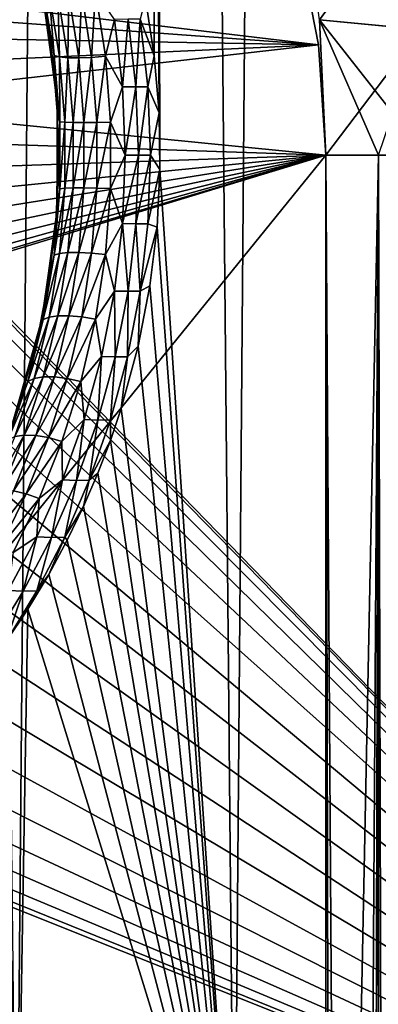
# Model space of a CAD drawing. Header units: millimetres. Extents: x -24 to 50, y -66 to 68.
# Tile 50 of 99: x 19.04 to 20.96, y 6.47 to 11.72. Entities that reach past the tile are written whole.
import ezdxf

# ---------------------------------------------------------------- set-up
doc = ezdxf.new("R2010")
doc.units = ezdxf.units.MM
doc.header["$LTSCALE"] = 65.185185
for name, color, linetype in [('1', 7, 'CONTINUOUS'), ('11', 7, 'CONTINUOUS'), ('2', 7, 'CONTINUOUS'), ('4', 7, 'CONTINUOUS'), ('5', 7, 'CONTINUOUS'), ('50', 7, 'CONTINUOUS'), ('62', 7, 'CONTINUOUS'), ('63', 7, 'CONTINUOUS'), ('64', 7, 'CONTINUOUS'), ('7', 7, 'CONTINUOUS')]:
    doc.layers.add(name, color=color, linetype=linetype)

msp = doc.modelspace()

# ---------------------------------------------------------------- linework, layer by layer
at = {"layer": '1', "color": 253, "linetype": 'Continuous', "true_color": 0xaab4c3}
for points in [[(18.3385, 68.2, -16.2465), (19.5864, 68.2, -14.7182), (19.0252, 5, -15.4367), (18.3385, 68.2, -16.2465)], [(19.0252, 5, -15.4367), (19.5864, 68.2, -14.7182), (20.189, 5, -13.88), (19.0252, 5, -15.4367)], [(19.5864, 68.2, -14.7182), (20.7071, 68.2, -13.0944), (20.189, 5, -13.88), (19.5864, 68.2, -14.7182)], [(20.189, 5, -13.88), (20.7071, 68.2, -13.0944), (21.2257, 5, -12.236), (20.189, 5, -13.88)], [(20.7071, 68.2, -13.0944), (21.6937, 68.2, -11.3857), (21.2257, 5, -12.236), (20.7071, 68.2, -13.0944)]]:
    msp.add_3dface(points, dxfattribs=at)
at = {"layer": '11', "color": 253, "linetype": 'Continuous', "true_color": 0xaab4c3}
for points in [[(19.1776, 11.7811, 14.3688), (19.2258, 11.533, 14.3873), (19.168, 11.8773, 14.4731), (19.1776, 11.7811, 14.3688)], [(19.2258, 11.533, 14.3873), (19.1989, 11.8644, 14.5405), (19.168, 11.8773, 14.4731), (19.2258, 11.533, 14.3873)], [(19.4263, 11.5223, 14.5953), (19.4462, 11.8742, 14.69), (19.3732, 11.8624, 14.6763), (19.4263, 11.5223, 14.5953)], [(19.4999, 11.5293, 14.6093), (19.4462, 11.8742, 14.69), (19.4263, 11.5223, 14.5953), (19.4999, 11.5293, 14.6093)], [(19.4999, 11.5293, 14.6093), (19.5488, 11.7248, 14.6424), (19.4462, 11.8742, 14.69), (19.4999, 11.5293, 14.6093)], [(19.2546, 11.5246, 14.4562), (19.2455, 11.8574, 14.5991), (19.1989, 11.8644, 14.5405), (19.2546, 11.5246, 14.4562)], [(19.2546, 11.5246, 14.4562), (19.1989, 11.8644, 14.5405), (19.2258, 11.533, 14.3873), (19.2546, 11.5246, 14.4562)], [(19.2997, 11.5199, 14.5162), (19.3049, 11.8567, 14.6453), (19.2455, 11.8574, 14.5991), (19.2997, 11.5199, 14.5162)], [(19.2997, 11.5199, 14.5162), (19.2455, 11.8574, 14.5991), (19.2546, 11.5246, 14.4562), (19.2997, 11.5199, 14.5162)], [(19.3581, 11.5191, 14.5636), (19.3049, 11.8567, 14.6453), (19.2997, 11.5199, 14.5162), (19.3581, 11.5191, 14.5636)], [(19.3581, 11.5191, 14.5636), (19.3732, 11.8624, 14.6763), (19.3049, 11.8567, 14.6453), (19.3581, 11.5191, 14.5636)], [(19.4263, 11.5223, 14.5953), (19.3732, 11.8624, 14.6763), (19.3581, 11.5191, 14.5636), (19.4263, 11.5223, 14.5953)], [(19.761, 11.53, 14.4828), (19.7139, 11.8362, 14.5469), (19.6853, 11.7255, 14.5727), (19.761, 11.53, 14.4828)], [(19.1776, 11.7811, 14.3688), (19.2211, 11.495, 14.3055), (19.2258, 11.533, 14.3873), (19.1776, 11.7811, 14.3688)], [(19.5913, 11.3651, 14.5794), (19.5488, 11.7248, 14.6424), (19.4999, 11.5293, 14.6093), (19.5913, 11.3651, 14.5794)], [(19.5488, 11.7248, 14.6424), (19.5913, 11.3651, 14.5794), (19.6209, 11.7261, 14.6162), (19.5488, 11.7248, 14.6424)], [(19.6209, 11.7261, 14.6162), (19.5913, 11.3651, 14.5794), (19.663, 11.3657, 14.5555), (19.6209, 11.7261, 14.6162)], [(19.6209, 11.7261, 14.6162), (19.663, 11.3657, 14.5555), (19.6853, 11.7255, 14.5727), (19.6209, 11.7261, 14.6162)], [(19.6853, 11.7255, 14.5727), (19.663, 11.3657, 14.5555), (19.7268, 11.3654, 14.5144), (19.6853, 11.7255, 14.5727)], [(19.761, 11.53, 14.4828), (19.6853, 11.7255, 14.5727), (19.7268, 11.3654, 14.5144), (19.761, 11.53, 14.4828)], [(19.2211, 11.495, 14.3055), (19.2447, 11.212, 14.2709), (19.2258, 11.533, 14.3873), (19.2211, 11.495, 14.3055)], [(19.2447, 11.212, 14.2709), (19.2555, 11.1789, 14.3428), (19.2258, 11.533, 14.3873), (19.2447, 11.212, 14.2709)], [(19.2555, 11.1789, 14.3428), (19.2546, 11.5246, 14.4562), (19.2258, 11.533, 14.3873), (19.2555, 11.1789, 14.3428)], [(19.2832, 11.176, 14.4126), (19.2997, 11.5199, 14.5162), (19.2546, 11.5246, 14.4562), (19.2832, 11.176, 14.4126)], [(19.2832, 11.176, 14.4126), (19.2546, 11.5246, 14.4562), (19.2555, 11.1789, 14.3428), (19.2832, 11.176, 14.4126)], [(19.3274, 11.1743, 14.4735), (19.2997, 11.5199, 14.5162), (19.2832, 11.176, 14.4126), (19.3274, 11.1743, 14.4735)], [(19.3274, 11.1743, 14.4735), (19.3581, 11.5191, 14.5636), (19.2997, 11.5199, 14.5162), (19.3274, 11.1743, 14.4735)], [(19.3853, 11.1739, 14.5215), (19.3581, 11.5191, 14.5636), (19.3274, 11.1743, 14.4735), (19.3853, 11.1739, 14.5215)], [(19.3853, 11.1739, 14.5215), (19.4263, 11.5223, 14.5953), (19.3581, 11.5191, 14.5636), (19.3853, 11.1739, 14.5215)], [(19.4533, 11.175, 14.5536), (19.4263, 11.5223, 14.5953), (19.3853, 11.1739, 14.5215), (19.4533, 11.175, 14.5536)], [(19.4533, 11.175, 14.5536), (19.4999, 11.5293, 14.6093), (19.4263, 11.5223, 14.5953), (19.4533, 11.175, 14.5536)], [(19.5271, 11.1773, 14.5678), (19.4999, 11.5293, 14.6093), (19.4533, 11.175, 14.5536), (19.5271, 11.1773, 14.5678)], [(19.5271, 11.1773, 14.5678), (19.5913, 11.3651, 14.5794), (19.4999, 11.5293, 14.6093), (19.5271, 11.1773, 14.5678)], [(19.7866, 11.2269, 14.4478), (19.761, 11.53, 14.4828), (19.7268, 11.3654, 14.5144), (19.7866, 11.2269, 14.4478)], [(19.6057, 11.0001, 14.5579), (19.5913, 11.3651, 14.5794), (19.5271, 11.1773, 14.5678), (19.6057, 11.0001, 14.5579)], [(19.5913, 11.3651, 14.5794), (19.6057, 11.0001, 14.5579), (19.663, 11.3657, 14.5555), (19.5913, 11.3651, 14.5794)], [(19.663, 11.3657, 14.5555), (19.6057, 11.0001, 14.5579), (19.6772, 11, 14.5348), (19.663, 11.3657, 14.5555)], [(19.663, 11.3657, 14.5555), (19.6772, 11, 14.5348), (19.7268, 11.3654, 14.5144), (19.663, 11.3657, 14.5555)], [(19.7268, 11.3654, 14.5144), (19.6772, 11, 14.5348), (19.7408, 10.9999, 14.4946), (19.7268, 11.3654, 14.5144)], [(19.7866, 11.2269, 14.4478), (19.7268, 11.3654, 14.5144), (19.7408, 10.9999, 14.4946), (19.7866, 11.2269, 14.4478)], [(19.2447, 11.212, 14.2709), (19.2494, 10.9288, 14.264), (19.2555, 11.1789, 14.3428), (19.2447, 11.212, 14.2709)], [(19.7917, 10.9238, 14.4409), (19.7866, 11.2269, 14.4478), (19.7408, 10.9999, 14.4946), (19.7917, 10.9238, 14.4409)], [(19.2494, 10.9288, 14.264), (19.2555, 10.8212, 14.3428), (19.2555, 11.1789, 14.3428), (19.2494, 10.9288, 14.264)], [(19.2555, 10.8212, 14.3428), (19.2832, 11.176, 14.4126), (19.2555, 11.1789, 14.3428), (19.2555, 10.8212, 14.3428)], [(19.2832, 10.8241, 14.4126), (19.2832, 11.176, 14.4126), (19.2555, 10.8212, 14.3428), (19.2832, 10.8241, 14.4126)], [(19.2832, 10.8241, 14.4126), (19.3274, 11.1743, 14.4735), (19.2832, 11.176, 14.4126), (19.2832, 10.8241, 14.4126)], [(19.3274, 10.8258, 14.4735), (19.3274, 11.1743, 14.4735), (19.2832, 10.8241, 14.4126), (19.3274, 10.8258, 14.4735)], [(19.3274, 10.8258, 14.4735), (19.3853, 11.1739, 14.5215), (19.3274, 11.1743, 14.4735), (19.3274, 10.8258, 14.4735)], [(19.3853, 10.8262, 14.5215), (19.3853, 11.1739, 14.5215), (19.3274, 10.8258, 14.4735), (19.3853, 10.8262, 14.5215)], [(19.4533, 10.8251, 14.5536), (19.4533, 11.175, 14.5536), (19.3853, 10.8262, 14.5215), (19.4533, 10.8251, 14.5536)], [(19.3853, 10.8262, 14.5215), (19.4533, 11.175, 14.5536), (19.3853, 11.1739, 14.5215), (19.3853, 10.8262, 14.5215)], [(19.5272, 10.8228, 14.5678), (19.5271, 11.1773, 14.5678), (19.4533, 10.8251, 14.5536), (19.5272, 10.8228, 14.5678)], [(19.4533, 10.8251, 14.5536), (19.5271, 11.1773, 14.5678), (19.4533, 11.175, 14.5536), (19.4533, 10.8251, 14.5536)], [(19.5272, 10.8228, 14.5678), (19.6057, 11.0001, 14.5579), (19.5271, 11.1773, 14.5678), (19.5272, 10.8228, 14.5678)], [(19.5913, 10.635, 14.5794), (19.6057, 11.0001, 14.5579), (19.5272, 10.8228, 14.5678), (19.5913, 10.635, 14.5794)], [(19.6057, 11.0001, 14.5579), (19.5913, 10.635, 14.5794), (19.6772, 11, 14.5348), (19.6057, 11.0001, 14.5579)], [(19.6772, 11, 14.5348), (19.5913, 10.635, 14.5794), (19.663, 10.6343, 14.5555), (19.6772, 11, 14.5348)], [(19.6772, 11, 14.5348), (19.663, 10.6343, 14.5555), (19.7408, 10.9999, 14.4946), (19.6772, 11, 14.5348)], [(19.7408, 10.9999, 14.4946), (19.663, 10.6343, 14.5555), (19.7268, 10.6344, 14.5145), (19.7408, 10.9999, 14.4946)], [(19.7917, 10.9238, 14.4409), (19.7408, 10.9999, 14.4946), (19.7268, 10.6344, 14.5145), (19.7917, 10.9238, 14.4409)], [(19.2494, 10.9288, 14.264), (19.2349, 10.6423, 14.2852), (19.2555, 10.8212, 14.3428), (19.2494, 10.9288, 14.264)], [(19.776, 10.617, 14.4623), (19.7917, 10.9238, 14.4409), (19.7268, 10.6344, 14.5145), (19.776, 10.617, 14.4623)], [(19.2547, 10.4755, 14.4562), (19.2832, 10.8241, 14.4126), (19.2258, 10.4671, 14.3872), (19.2547, 10.4755, 14.4562)], [(19.2258, 10.4671, 14.3872), (19.2832, 10.8241, 14.4126), (19.2555, 10.8212, 14.3428), (19.2258, 10.4671, 14.3872)], [(19.2997, 10.4802, 14.5162), (19.3274, 10.8258, 14.4735), (19.2547, 10.4755, 14.4562), (19.2997, 10.4802, 14.5162)], [(19.2547, 10.4755, 14.4562), (19.3274, 10.8258, 14.4735), (19.2832, 10.8241, 14.4126), (19.2547, 10.4755, 14.4562)], [(19.3582, 10.481, 14.5636), (19.3853, 10.8262, 14.5215), (19.2997, 10.4802, 14.5162), (19.3582, 10.481, 14.5636)], [(19.2997, 10.4802, 14.5162), (19.3853, 10.8262, 14.5215), (19.3274, 10.8258, 14.4735), (19.2997, 10.4802, 14.5162)], [(19.3582, 10.481, 14.5636), (19.4533, 10.8251, 14.5536), (19.3853, 10.8262, 14.5215), (19.3582, 10.481, 14.5636)], [(19.4263, 10.4778, 14.5953), (19.4533, 10.8251, 14.5536), (19.3582, 10.481, 14.5636), (19.4263, 10.4778, 14.5953)], [(19.4263, 10.4778, 14.5953), (19.5272, 10.8228, 14.5678), (19.4533, 10.8251, 14.5536), (19.4263, 10.4778, 14.5953)], [(19.2349, 10.6423, 14.2852), (19.2258, 10.4671, 14.3872), (19.2555, 10.8212, 14.3428), (19.2349, 10.6423, 14.2852)], [(19.4999, 10.4707, 14.6093), (19.5272, 10.8228, 14.5678), (19.4263, 10.4778, 14.5953), (19.4999, 10.4707, 14.6093)], [(19.4999, 10.4707, 14.6093), (19.5913, 10.635, 14.5794), (19.5272, 10.8228, 14.5678), (19.4999, 10.4707, 14.6093)], [(19.2349, 10.6423, 14.2852), (19.1999, 10.3495, 14.3364), (19.2258, 10.4671, 14.3872), (19.2349, 10.6423, 14.2852)], [(19.5488, 10.2753, 14.6424), (19.5913, 10.635, 14.5794), (19.4999, 10.4707, 14.6093), (19.5488, 10.2753, 14.6424)], [(19.5913, 10.635, 14.5794), (19.5488, 10.2753, 14.6424), (19.6209, 10.2739, 14.6162), (19.5913, 10.635, 14.5794)], [(19.663, 10.6343, 14.5555), (19.5913, 10.635, 14.5794), (19.6209, 10.2739, 14.6162), (19.663, 10.6343, 14.5555)], [(19.663, 10.6343, 14.5555), (19.6209, 10.2739, 14.6162), (19.6852, 10.2744, 14.5727), (19.663, 10.6343, 14.5555)], [(19.7268, 10.6344, 14.5145), (19.663, 10.6343, 14.5555), (19.6852, 10.2744, 14.5727), (19.7268, 10.6344, 14.5145)], [(19.776, 10.617, 14.4623), (19.7268, 10.6344, 14.5145), (19.6852, 10.2744, 14.5727), (19.776, 10.617, 14.4623)], [(19.7381, 10.3036, 14.5141), (19.776, 10.617, 14.4623), (19.6852, 10.2744, 14.5727), (19.7381, 10.3036, 14.5141)], [(19.1989, 10.1357, 14.5405), (19.2547, 10.4755, 14.4562), (19.168, 10.1228, 14.4731), (19.1989, 10.1357, 14.5405)], [(19.168, 10.1228, 14.4731), (19.2547, 10.4755, 14.4562), (19.2258, 10.4671, 14.3872), (19.168, 10.1228, 14.4731)], [(19.1999, 10.3495, 14.3364), (19.168, 10.1228, 14.4731), (19.2258, 10.4671, 14.3872), (19.1999, 10.3495, 14.3364)], [(19.2456, 10.1427, 14.5991), (19.2997, 10.4802, 14.5162), (19.1989, 10.1357, 14.5405), (19.2456, 10.1427, 14.5991)], [(19.1989, 10.1357, 14.5405), (19.2997, 10.4802, 14.5162), (19.2547, 10.4755, 14.4562), (19.1989, 10.1357, 14.5405)], [(19.3049, 10.1434, 14.6453), (19.3582, 10.481, 14.5636), (19.2456, 10.1427, 14.5991), (19.3049, 10.1434, 14.6453)], [(19.2456, 10.1427, 14.5991), (19.3582, 10.481, 14.5636), (19.2997, 10.4802, 14.5162), (19.2456, 10.1427, 14.5991)], [(19.3049, 10.1434, 14.6453), (19.4263, 10.4778, 14.5953), (19.3582, 10.481, 14.5636), (19.3049, 10.1434, 14.6453)], [(19.3732, 10.1377, 14.6762), (19.4263, 10.4778, 14.5953), (19.3049, 10.1434, 14.6453), (19.3732, 10.1377, 14.6762)], [(19.3732, 10.1377, 14.6762), (19.4999, 10.4707, 14.6093), (19.4263, 10.4778, 14.5953), (19.3732, 10.1377, 14.6762)], [(19.4462, 10.1259, 14.6899), (19.4999, 10.4707, 14.6093), (19.3732, 10.1377, 14.6762), (19.4462, 10.1259, 14.6899)], [(19.4462, 10.1259, 14.6899), (19.5488, 10.2753, 14.6424), (19.4999, 10.4707, 14.6093), (19.4462, 10.1259, 14.6899)], [(19.1999, 10.3495, 14.3364), (19.1422, 10.0487, 14.42), (19.168, 10.1228, 14.4731), (19.1999, 10.3495, 14.3364)], [(19.6755, 9.9816, 14.5988), (19.7381, 10.3036, 14.5141), (19.6852, 10.2744, 14.5727), (19.6755, 9.9816, 14.5988)], [(19.4796, 9.9255, 14.7433), (19.5488, 10.2753, 14.6424), (19.4462, 10.1259, 14.6899), (19.4796, 9.9255, 14.7433)], [(19.5488, 10.2753, 14.6424), (19.4796, 9.9255, 14.7433), (19.5525, 9.9235, 14.7136), (19.5488, 10.2753, 14.6424)], [(19.6209, 10.2739, 14.6162), (19.5488, 10.2753, 14.6424), (19.5525, 9.9235, 14.7136), (19.6209, 10.2739, 14.6162)], [(19.6209, 10.2739, 14.6162), (19.5525, 9.9235, 14.7136), (19.6177, 9.9243, 14.6662), (19.6209, 10.2739, 14.6162)], [(19.6755, 9.9816, 14.5988), (19.6852, 10.2744, 14.5727), (19.6177, 9.9243, 14.6662), (19.6755, 9.9816, 14.5988)], [(19.6852, 10.2744, 14.5727), (19.6209, 10.2739, 14.6162), (19.6177, 9.9243, 14.6662), (19.6852, 10.2744, 14.5727)], [(19.167, 9.8174, 14.7174), (19.2456, 10.1427, 14.5991), (19.1184, 9.8092, 14.6605), (19.167, 9.8174, 14.7174)], [(19.1184, 9.8092, 14.6605), (19.2456, 10.1427, 14.5991), (19.1989, 10.1357, 14.5405), (19.1184, 9.8092, 14.6605)], [(19.2273, 9.8172, 14.7622), (19.3049, 10.1434, 14.6453), (19.167, 9.8174, 14.7174), (19.2273, 9.8172, 14.7622)], [(19.167, 9.8174, 14.7174), (19.3049, 10.1434, 14.6453), (19.2456, 10.1427, 14.5991), (19.167, 9.8174, 14.7174)], [(19.2273, 9.8172, 14.7622), (19.3732, 10.1377, 14.6762), (19.3049, 10.1434, 14.6453), (19.2273, 9.8172, 14.7622)], [(19.1184, 9.8092, 14.6605), (19.1989, 10.1357, 14.5405), (19.0848, 9.7931, 14.5952), (19.1184, 9.8092, 14.6605)], [(19.0848, 9.7931, 14.5952), (19.1989, 10.1357, 14.5405), (19.168, 10.1228, 14.4731), (19.0848, 9.7931, 14.5952)], [(19.1422, 10.0487, 14.42), (19.0848, 9.7931, 14.5952), (19.168, 10.1228, 14.4731), (19.1422, 10.0487, 14.42)], [(19.2958, 9.8086, 14.7922), (19.3732, 10.1377, 14.6762), (19.2273, 9.8172, 14.7622), (19.2958, 9.8086, 14.7922)], [(19.2958, 9.8086, 14.7922), (19.4462, 10.1259, 14.6899), (19.3732, 10.1377, 14.6762), (19.2958, 9.8086, 14.7922)], [(19.3679, 9.7922, 14.8055), (19.4462, 10.1259, 14.6899), (19.2958, 9.8086, 14.7922), (19.3679, 9.7922, 14.8055)], [(19.3679, 9.7922, 14.8055), (19.4796, 9.9255, 14.7433), (19.4462, 10.1259, 14.6899), (19.3679, 9.7922, 14.8055)], [(19.1422, 10.0487, 14.42), (19.0582, 9.7377, 14.5404), (19.0848, 9.7931, 14.5952), (19.1422, 10.0487, 14.42)], [(19.5845, 9.6486, 14.7207), (19.6755, 9.9816, 14.5988), (19.6177, 9.9243, 14.6662), (19.5845, 9.6486, 14.7207)], [(19.3858, 9.5891, 14.8774), (19.4796, 9.9255, 14.7433), (19.3679, 9.7922, 14.8055), (19.3858, 9.5891, 14.8774)], [(19.4796, 9.9255, 14.7433), (19.3858, 9.5891, 14.8774), (19.4598, 9.5864, 14.8431), (19.4796, 9.9255, 14.7433)], [(19.5525, 9.9235, 14.7136), (19.4796, 9.9255, 14.7433), (19.4598, 9.5864, 14.8431), (19.5525, 9.9235, 14.7136)], [(19.5525, 9.9235, 14.7136), (19.4598, 9.5864, 14.8431), (19.5265, 9.5878, 14.7904), (19.5525, 9.9235, 14.7136)], [(19.5845, 9.6486, 14.7207), (19.6177, 9.9243, 14.6662), (19.5265, 9.5878, 14.7904), (19.5845, 9.6486, 14.7207)], [(19.6177, 9.9243, 14.6662), (19.5525, 9.9235, 14.7136), (19.5265, 9.5878, 14.7904), (19.6177, 9.9243, 14.6662)], [(19.0158, 9.4987, 14.8106), (19.1184, 9.8092, 14.6605), (18.9792, 9.4807, 14.7474), (19.0158, 9.4987, 14.8106)], [(18.9792, 9.4807, 14.7474), (19.1184, 9.8092, 14.6605), (19.0848, 9.7931, 14.5952), (18.9792, 9.4807, 14.7474)], [(19.005, 9.5779, 14.6158), (18.9792, 9.4807, 14.7474), (19.0848, 9.7931, 14.5952), (19.005, 9.5779, 14.6158)], [(19.0582, 9.7377, 14.5404), (19.005, 9.5779, 14.6158), (19.0848, 9.7931, 14.5952), (19.0582, 9.7377, 14.5404)], [(19.0664, 9.5071, 14.8656), (19.167, 9.8174, 14.7174), (19.0158, 9.4987, 14.8106), (19.0664, 9.5071, 14.8656)], [(19.0158, 9.4987, 14.8106), (19.167, 9.8174, 14.7174), (19.1184, 9.8092, 14.6605), (19.0158, 9.4987, 14.8106)], [(19.0664, 9.5071, 14.8656), (19.2273, 9.8172, 14.7622), (19.167, 9.8174, 14.7174), (19.0664, 9.5071, 14.8656)], [(19.1278, 9.5053, 14.909), (19.2273, 9.8172, 14.7622), (19.0664, 9.5071, 14.8656), (19.1278, 9.5053, 14.909)], [(19.1278, 9.5053, 14.909), (19.2958, 9.8086, 14.7922), (19.2273, 9.8172, 14.7622), (19.1278, 9.5053, 14.909)], [(19.1962, 9.4935, 14.9381), (19.2958, 9.8086, 14.7922), (19.1278, 9.5053, 14.909), (19.1962, 9.4935, 14.9381)], [(19.1962, 9.4935, 14.9381), (19.3679, 9.7922, 14.8055), (19.2958, 9.8086, 14.7922), (19.1962, 9.4935, 14.9381)], [(19.2672, 9.4723, 14.9509), (19.3679, 9.7922, 14.8055), (19.1962, 9.4935, 14.9381), (19.2672, 9.4723, 14.9509)], [(19.2672, 9.4723, 14.9509), (19.3858, 9.5891, 14.8774), (19.3679, 9.7922, 14.8055), (19.2672, 9.4723, 14.9509)], [(19.5269, 9.4775, 14.797), (19.5845, 9.6486, 14.7207), (19.5265, 9.5878, 14.7904), (19.5269, 9.4775, 14.797)], [(19.27, 9.2684, 15.039), (19.3858, 9.5891, 14.8774), (19.2672, 9.4723, 14.9509), (19.27, 9.2684, 15.039)], [(19.3858, 9.5891, 14.8774), (19.27, 9.2684, 15.039), (19.3453, 9.2651, 14.9994), (19.3858, 9.5891, 14.8774)], [(19.4598, 9.5864, 14.8431), (19.3858, 9.5891, 14.8774), (19.3453, 9.2651, 14.9994), (19.4598, 9.5864, 14.8431)], [(19.4598, 9.5864, 14.8431), (19.3453, 9.2651, 14.9994), (19.4139, 9.2669, 14.9407), (19.4598, 9.5864, 14.8431)], [(19.5269, 9.4775, 14.797), (19.5265, 9.5878, 14.7904), (19.4139, 9.2669, 14.9407), (19.5269, 9.4775, 14.797)], [(19.5265, 9.5878, 14.7904), (19.4598, 9.5864, 14.8431), (19.4139, 9.2669, 14.9407), (19.5265, 9.5878, 14.7904)], [(18.9463, 9.2131, 15.0386), (19.0664, 9.5071, 14.8656), (18.8938, 9.2055, 14.9853), (18.9463, 9.2131, 15.0386)], [(18.8938, 9.2055, 14.9853), (19.0664, 9.5071, 14.8656), (19.0158, 9.4987, 14.8106), (18.8938, 9.2055, 14.9853)], [(18.9463, 9.2131, 15.0386), (19.1278, 9.5053, 14.909), (19.0664, 9.5071, 14.8656), (18.9463, 9.2131, 15.0386)], [(19.0086, 9.2091, 15.0806), (19.1278, 9.5053, 14.909), (18.9463, 9.2131, 15.0386), (19.0086, 9.2091, 15.0806)], [(19.0086, 9.2091, 15.0806), (19.1962, 9.4935, 14.9381), (19.1278, 9.5053, 14.909), (19.0086, 9.2091, 15.0806)], [(19.0767, 9.1938, 15.1087), (19.1962, 9.4935, 14.9381), (19.0086, 9.2091, 15.0806), (19.0767, 9.1938, 15.1087)], [(19.0767, 9.1938, 15.1087), (19.2672, 9.4723, 14.9509), (19.1962, 9.4935, 14.9381), (19.0767, 9.1938, 15.1087)], [(19.1462, 9.168, 15.1211), (19.2672, 9.4723, 14.9509), (19.0767, 9.1938, 15.1087), (19.1462, 9.168, 15.1211)], [(19.1462, 9.168, 15.1211), (19.27, 9.2684, 15.039), (19.2672, 9.4723, 14.9509), (19.1462, 9.168, 15.1211)], [(19.4601, 9.3034, 14.8847), (19.5269, 9.4775, 14.797), (19.4139, 9.2669, 14.9407), (19.4601, 9.3034, 14.8847)], [(19.3835, 9.126, 14.9843), (19.4601, 9.3034, 14.8847), (19.4139, 9.2669, 14.9407), (19.3835, 9.126, 14.9843)], [(19.1343, 8.9647, 15.2233), (19.27, 9.2684, 15.039), (19.1462, 9.168, 15.1211), (19.1343, 8.9647, 15.2233)], [(19.27, 9.2684, 15.039), (19.1343, 8.9647, 15.2233), (19.2114, 8.9605, 15.1778), (19.27, 9.2684, 15.039)], [(19.3453, 9.2651, 14.9994), (19.27, 9.2684, 15.039), (19.2114, 8.9605, 15.1778), (19.3453, 9.2651, 14.9994)], [(19.3453, 9.2651, 14.9994), (19.2114, 8.9605, 15.1778), (19.2823, 8.9627, 15.1124), (19.3453, 9.2651, 14.9994)], [(19.3835, 9.126, 14.9843), (19.4139, 9.2669, 14.9407), (19.2823, 8.9627, 15.1124), (19.3835, 9.126, 14.9843)], [(19.4139, 9.2669, 14.9407), (19.3453, 9.2651, 14.9994), (19.2823, 8.9627, 15.1124), (19.4139, 9.2669, 14.9407)], [(18.8719, 8.9294, 15.2721), (19.0767, 9.1938, 15.1087), (19.0086, 9.2091, 15.0806), (18.8719, 8.9294, 15.2721)], [(18.9394, 8.9103, 15.2993), (19.0767, 9.1938, 15.1087), (18.8719, 8.9294, 15.2721), (18.9394, 8.9103, 15.2993)], [(18.9394, 8.9103, 15.2993), (19.1462, 9.168, 15.1211), (19.0767, 9.1938, 15.1087), (18.9394, 8.9103, 15.2993)], [(19.0072, 8.8801, 15.3114), (19.1462, 9.168, 15.1211), (18.9394, 8.9103, 15.2993), (19.0072, 8.8801, 15.3114)], [(19.0072, 8.8801, 15.3114), (19.1343, 8.9647, 15.2233), (19.1462, 9.168, 15.1211), (19.0072, 8.8801, 15.3114)], [(19.2962, 8.9457, 15.0966), (19.3835, 9.126, 14.9843), (19.2823, 8.9627, 15.1124), (19.2962, 8.9457, 15.0966)], [(18.981, 8.6783, 15.4257), (19.1343, 8.9647, 15.2233), (19.0072, 8.8801, 15.3114), (18.981, 8.6783, 15.4257)], [(19.1343, 8.9647, 15.2233), (18.981, 8.6783, 15.4257), (19.0601, 8.6731, 15.374), (19.1343, 8.9647, 15.2233)], [(19.2114, 8.9605, 15.1778), (19.1343, 8.9647, 15.2233), (19.0601, 8.6731, 15.374), (19.2114, 8.9605, 15.1778)], [(19.2114, 8.9605, 15.1778), (19.0601, 8.6731, 15.374), (19.1338, 8.6756, 15.3014), (19.2114, 8.9605, 15.1778)], [(19.1971, 8.7628, 15.2225), (19.2823, 8.9627, 15.1124), (19.1338, 8.6756, 15.3014), (19.1971, 8.7628, 15.2225)], [(19.2823, 8.9627, 15.1124), (19.2114, 8.9605, 15.1778), (19.1338, 8.6756, 15.3014), (19.2823, 8.9627, 15.1124)], [(19.1971, 8.7628, 15.2225), (19.2962, 8.9457, 15.0966), (19.2823, 8.9627, 15.1124), (19.1971, 8.7628, 15.2225)], [(19.0854, 8.5779, 15.3622), (19.1971, 8.7628, 15.2225), (19.1338, 8.6756, 15.3014), (19.0854, 8.5779, 15.3622)], [(19.0601, 8.6731, 15.374), (18.981, 8.6783, 15.4257), (18.8931, 8.4029, 15.5845), (19.0601, 8.6731, 15.374)], [(18.9703, 8.4058, 15.5041), (19.0601, 8.6731, 15.374), (18.8931, 8.4029, 15.5845), (18.9703, 8.4058, 15.5041)], [(18.9703, 8.4058, 15.5041), (19.0854, 8.5779, 15.3622), (19.1338, 8.6756, 15.3014), (18.9703, 8.4058, 15.5041)], [(19.0601, 8.6731, 15.374), (18.9703, 8.4058, 15.5041), (19.1338, 8.6756, 15.3014), (19.0601, 8.6731, 15.374)]]:
    msp.add_3dface(points, dxfattribs=at)
at = {"layer": '2', "color": 253, "linetype": 'Continuous', "true_color": 0xaab4c3}
for points in [[(19.7866, 11.2269, 14.4478), (19.7917, 10.9238, 14.4409), (19.5864, 68.2, 14.7182), (19.7866, 11.2269, 14.4478)], [(19.7917, 10.9238, 14.4409), (20.189, 5, 13.88), (19.5864, 68.2, 14.7182), (19.7917, 10.9238, 14.4409)], [(19.761, 11.53, 14.4828), (19.7866, 11.2269, 14.4478), (19.5864, 68.2, 14.7182), (19.761, 11.53, 14.4828)], [(19.7139, 11.8362, 14.5469), (19.761, 11.53, 14.4828), (19.5864, 68.2, 14.7182), (19.7139, 11.8362, 14.5469)], [(19.5864, 68.2, 14.7182), (20.189, 5, 13.88), (20.7071, 68.2, 13.0944), (19.5864, 68.2, 14.7182)], [(20.189, 5, 13.88), (21.2257, 5, 12.236), (20.7071, 68.2, 13.0944), (20.189, 5, 13.88)], [(20.7071, 68.2, 13.0944), (21.2257, 5, 12.236), (21.6937, 68.2, 11.3857), (20.7071, 68.2, 13.0944)], [(19.7917, 10.9238, 14.4409), (19.776, 10.617, 14.4623), (20.189, 5, 13.88), (19.7917, 10.9238, 14.4409)], [(19.776, 10.617, 14.4623), (19.7381, 10.3036, 14.5141), (20.189, 5, 13.88), (19.776, 10.617, 14.4623)], [(19.7381, 10.3036, 14.5141), (19.6755, 9.9816, 14.5988), (20.189, 5, 13.88), (19.7381, 10.3036, 14.5141)], [(19.6755, 9.9816, 14.5988), (19.5845, 9.6486, 14.7207), (20.189, 5, 13.88), (19.6755, 9.9816, 14.5988)], [(19.5845, 9.6486, 14.7207), (19.5269, 9.4775, 14.797), (20.189, 5, 13.88), (19.5845, 9.6486, 14.7207)], [(19.5269, 9.4775, 14.797), (19.4601, 9.3034, 14.8847), (20.189, 5, 13.88), (19.5269, 9.4775, 14.797)], [(19.4601, 9.3034, 14.8847), (19.3835, 9.126, 14.9843), (20.189, 5, 13.88), (19.4601, 9.3034, 14.8847)], [(19.3835, 9.126, 14.9843), (19.2962, 8.9457, 15.0966), (20.189, 5, 13.88), (19.3835, 9.126, 14.9843)], [(19.2962, 8.9457, 15.0966), (19.1971, 8.7628, 15.2225), (20.189, 5, 13.88), (19.2962, 8.9457, 15.0966)], [(19.1971, 8.7628, 15.2225), (19.0854, 8.5779, 15.3622), (20.189, 5, 13.88), (19.1971, 8.7628, 15.2225)], [(19.0854, 8.5779, 15.3622), (18.9703, 8.4058, 15.5041), (19.0252, 5, 15.4367), (19.0854, 8.5779, 15.3622)], [(20.189, 5, 13.88), (19.0854, 8.5779, 15.3622), (19.0252, 5, 15.4367), (20.189, 5, 13.88)]]:
    msp.add_3dface(points, dxfattribs=at)
at = {"layer": '4', "color": 253, "linetype": 'Continuous', "true_color": 0xaab4c3}
for points in [[(23.9844, 20, 5), (23.9844, 5, 5), (16.591, 12.591, 5), (23.9844, 20, 5)], [(16.591, 12.591, 5), (23.9844, 5, 5), (16.8203, 12.3225, 5), (16.591, 12.591, 5)], [(16.8203, 12.3225, 5), (23.9844, 5, 5), (17.0048, 12.0215, 5), (16.8203, 12.3225, 5)], [(17.0048, 12.0215, 5), (23.9844, 5, 5), (17.1399, 11.6953, 5), (17.0048, 12.0215, 5)], [(17.1399, 11.6953, 5), (23.9844, 5, 5), (17.2223, 11.352, 5), (17.1399, 11.6953, 5)], [(17.2223, 11.352, 5), (23.9844, 5, 5), (17.25, 11, 5), (17.2223, 11.352, 5)], [(17.25, 11, 5), (23.9844, 5, 5), (17.2223, 10.648, 5), (17.25, 11, 5)], [(17.2223, 10.648, 5), (23.9844, 5, 5), (17.1399, 10.3047, 5), (17.2223, 10.648, 5)], [(17.1399, 10.3047, 5), (23.9844, 5, 5), (17.0048, 9.9785, 5), (17.1399, 10.3047, 5)], [(17.0048, 9.9785, 5), (23.9844, 5, 5), (16.8203, 9.6775, 5), (17.0048, 9.9785, 5)], [(16.8203, 9.6775, 5), (23.9844, 5, 5), (16.591, 9.409, 5), (16.8203, 9.6775, 5)], [(7, 2, 5), (13.409, 9.409, 5), (20.9105, 2, 5), (7, 2, 5)], [(13.409, 9.409, 5), (13.6775, 9.1797, 5), (20.9105, 2, 5), (13.409, 9.409, 5)], [(16.591, 9.409, 5), (23.9844, 5, 5), (16.3225, 9.1797, 5), (16.591, 9.409, 5)], [(13.6775, 9.1797, 5), (13.9785, 8.9952, 5), (22.3753, 3.4271, 5), (13.6775, 9.1797, 5)], [(20.9105, 2, 5), (13.6775, 9.1797, 5), (22.3753, 3.4271, 5), (20.9105, 2, 5)], [(16.3225, 9.1797, 5), (23.9844, 5, 5), (16.0215, 8.9952, 5), (16.3225, 9.1797, 5)], [(13.9785, 8.9952, 5), (14.3047, 8.8601, 5), (22.3753, 3.4271, 5), (13.9785, 8.9952, 5)], [(16.0215, 8.9952, 5), (23.9844, 5, 5), (15.6953, 8.8601, 5), (16.0215, 8.9952, 5)], [(14.648, 8.7777, 5), (23.9844, 5, 5), (14.3047, 8.8601, 5), (14.648, 8.7777, 5)], [(14.3047, 8.8601, 5), (23.9844, 5, 5), (22.3753, 3.4271, 5), (14.3047, 8.8601, 5)], [(15.6953, 8.8601, 5), (23.9844, 5, 5), (15.352, 8.7777, 5), (15.6953, 8.8601, 5)], [(15, 8.75, 5), (23.9844, 5, 5), (14.648, 8.7777, 5), (15, 8.75, 5)], [(15.352, 8.7777, 5), (23.9844, 5, 5), (15, 8.75, 5), (15.352, 8.7777, 5)]]:
    msp.add_3dface(points, dxfattribs=at)
at = {"layer": '5', "color": 253, "linetype": 'Continuous', "true_color": 0xaab4c3}
for points in [[(23.9844, 5, -5), (23.9844, 20, -5), (16.8203, 9.6775, -5), (23.9844, 5, -5)], [(16.8203, 9.6775, -5), (23.9844, 20, -5), (17.0048, 9.9785, -5), (16.8203, 9.6775, -5)], [(17.0048, 9.9785, -5), (23.9844, 20, -5), (17.1399, 10.3047, -5), (17.0048, 9.9785, -5)], [(17.1399, 11.6953, -5), (23.9844, 20, -5), (17.0048, 12.0215, -5), (17.1399, 11.6953, -5)], [(17.1399, 10.3047, -5), (23.9844, 20, -5), (17.2223, 10.648, -5), (17.1399, 10.3047, -5)], [(17.2223, 11.352, -5), (23.9844, 20, -5), (17.1399, 11.6953, -5), (17.2223, 11.352, -5)], [(17.2223, 10.648, -5), (23.9844, 20, -5), (17.25, 11, -5), (17.2223, 10.648, -5)], [(17.25, 11, -5), (23.9844, 20, -5), (17.2223, 11.352, -5), (17.25, 11, -5)], [(16.591, 9.409, -5), (23.9844, 5, -5), (16.8203, 9.6775, -5), (16.591, 9.409, -5)], [(16.3225, 9.1797, -5), (23.9844, 5, -5), (16.591, 9.409, -5), (16.3225, 9.1797, -5)], [(16.0215, 8.9952, -5), (23.9844, 5, -5), (16.3225, 9.1797, -5), (16.0215, 8.9952, -5)], [(15.6953, 8.8601, -5), (23.9844, 5, -5), (16.0215, 8.9952, -5), (15.6953, 8.8601, -5)], [(15.352, 8.7777, -5), (23.9844, 5, -5), (15.6953, 8.8601, -5), (15.352, 8.7777, -5)], [(15, 8.75, -5), (23.9844, 5, -5), (15.352, 8.7777, -5), (15, 8.75, -5)], [(23.9844, 5, -5), (15, 8.75, -5), (7, 2, -5), (23.9844, 5, -5)]]:
    msp.add_3dface(points, dxfattribs=at)
at = {"layer": '50', "color": 253, "linetype": 'Continuous', "true_color": 0xaab4c3}
for points in [[(20.9586, 11, -4.5547), (20.7511, -21.703, -4.814), (20.678, -3, -4.9), (20.9586, 11, -4.5547)], [(20.7554, -21.6856, 4.8089), (20.8885, -21.2235, 4.6449), (20.678, 11, 4.9), (20.7554, -21.6856, 4.8089)], [(20.678, 11, 4.9), (20.8885, -21.2235, 4.6449), (20.9586, 11, 4.5547), (20.678, 11, 4.9)], [(20.678, -3, 4.9), (20.7554, -21.6856, 4.8089), (20.678, 11, 4.9), (20.678, -3, 4.9)], [(20.678, 11, -4.9), (20.9586, 11, -4.5547), (20.678, -3, -4.9), (20.678, 11, -4.9)], [(20.8781, -21.2555, -4.6581), (20.7511, -21.703, -4.814), (20.9586, 11, -4.5547), (20.8781, -21.2555, -4.6581)], [(20.9556, -21.0282, -4.5586), (20.8781, -21.2555, -4.6581), (20.9586, 11, -4.5547), (20.9556, -21.0282, -4.5586)], [(20.8885, -21.2235, 4.6449), (20.97, -20.9884, 4.5397), (20.9586, 11, 4.5547), (20.8885, -21.2235, 4.6449)], [(21.0418, -20.7996, -4.4437), (20.9556, -21.0282, -4.5586), (20.9586, 11, -4.5547), (21.0418, -20.7996, -4.4437)], [(21.2132, 11, -4.2007), (21.0418, -20.7996, -4.4437), (20.9586, 11, -4.5547), (21.2132, 11, -4.2007)]]:
    msp.add_3dface(points, dxfattribs=at)
at = {"layer": '62', "color": 253, "linetype": 'Continuous', "true_color": 0xaab4c3}
for points in [[(16.3813, 11.9025, 4.9), (16.511, 11.6628, 4.9), (20.5249, 12.1705, 4.9), (16.3813, 11.9025, 4.9)], [(20.5249, 12.1705, 4.9), (16.511, 11.6628, 4.9), (20.6396, 11.5895, 4.9), (20.5249, 12.1705, 4.9)], [(16.511, 11.6628, 4.9), (16.5995, 11.405, 4.9), (20.6396, 11.5895, 4.9), (16.511, 11.6628, 4.9)], [(16.5995, 11.405, 4.9), (16.6444, 11.1362, 4.9), (20.6396, 11.5895, 4.9), (16.5995, 11.405, 4.9)], [(16.6444, 11.1362, 4.9), (20.678, 11, 4.9), (20.6396, 11.5895, 4.9), (16.6444, 11.1362, 4.9)], [(16.6444, 10.8638, 4.9), (20.678, 11, 4.9), (16.6444, 11.1362, 4.9), (16.6444, 10.8638, 4.9)], [(9.322, -3, 4.9), (20.678, -3, 4.9), (20.678, 11, 4.9), (9.322, -3, 4.9)], [(9.322, -3, 4.9), (20.678, 11, 4.9), (15.5358, 9.4394, 4.9), (9.322, -3, 4.9)], [(15.5358, 9.4394, 4.9), (20.678, 11, 4.9), (15.7853, 9.5489, 4.9), (15.5358, 9.4394, 4.9)], [(15.7853, 9.5489, 4.9), (20.678, 11, 4.9), (16.0135, 9.6979, 4.9), (15.7853, 9.5489, 4.9)], [(16.0135, 9.6979, 4.9), (20.678, 11, 4.9), (16.214, 9.8825, 4.9), (16.0135, 9.6979, 4.9)], [(16.214, 9.8825, 4.9), (20.678, 11, 4.9), (16.3813, 10.0975, 4.9), (16.214, 9.8825, 4.9)], [(16.3813, 10.0975, 4.9), (20.678, 11, 4.9), (16.511, 10.3372, 4.9), (16.3813, 10.0975, 4.9)], [(16.511, 10.3372, 4.9), (20.678, 11, 4.9), (16.5995, 10.595, 4.9), (16.511, 10.3372, 4.9)], [(16.5995, 10.595, 4.9), (20.678, 11, 4.9), (16.6444, 10.8638, 4.9), (16.5995, 10.595, 4.9)]]:
    msp.add_3dface(points, dxfattribs=at)
at = {"layer": '63', "color": 253, "linetype": 'Continuous', "true_color": 0xaab4c3}
for points in [[(20.6396, 11.5894, -4.9), (16.214, 12.1175, -4.9), (20.5249, 12.1704, -4.9), (20.6396, 11.5894, -4.9)], [(16.3813, 11.9025, -4.9), (16.214, 12.1175, -4.9), (20.6396, 11.5894, -4.9), (16.3813, 11.9025, -4.9)], [(16.511, 11.6628, -4.9), (16.3813, 11.9025, -4.9), (20.6396, 11.5894, -4.9), (16.511, 11.6628, -4.9)], [(16.5995, 11.405, -4.9), (16.511, 11.6628, -4.9), (20.6396, 11.5894, -4.9), (16.5995, 11.405, -4.9)], [(20.678, 11, -4.9), (16.5995, 11.405, -4.9), (20.6396, 11.5894, -4.9), (20.678, 11, -4.9)], [(16.5995, 11.405, -4.9), (20.678, 11, -4.9), (16.6444, 11.1362, -4.9), (16.5995, 11.405, -4.9)], [(16.6444, 11.1362, -4.9), (20.678, 11, -4.9), (16.6444, 10.8638, -4.9), (16.6444, 11.1362, -4.9)], [(9.322, -3, -4.9), (9.322, 11, -4.9), (20.678, -3, -4.9), (9.322, -3, -4.9)], [(20.678, -3, -4.9), (9.322, 11, -4.9), (14.4642, 9.4394, -4.9), (20.678, -3, -4.9)], [(20.678, 11, -4.9), (20.678, -3, -4.9), (16.6444, 10.8638, -4.9), (20.678, 11, -4.9)], [(16.6444, 10.8638, -4.9), (20.678, -3, -4.9), (16.5995, 10.595, -4.9), (16.6444, 10.8638, -4.9)], [(16.5995, 10.595, -4.9), (20.678, -3, -4.9), (16.511, 10.3372, -4.9), (16.5995, 10.595, -4.9)], [(16.511, 10.3372, -4.9), (20.678, -3, -4.9), (16.3813, 10.0975, -4.9), (16.511, 10.3372, -4.9)], [(16.3813, 10.0975, -4.9), (20.678, -3, -4.9), (16.214, 9.8825, -4.9), (16.3813, 10.0975, -4.9)], [(16.214, 9.8825, -4.9), (20.678, -3, -4.9), (16.0135, 9.6979, -4.9), (16.214, 9.8825, -4.9)], [(16.0135, 9.6979, -4.9), (20.678, -3, -4.9), (15.7853, 9.5489, -4.9), (16.0135, 9.6979, -4.9)], [(15.7853, 9.5489, -4.9), (20.678, -3, -4.9), (15.5358, 9.4394, -4.9), (15.7853, 9.5489, -4.9)], [(14.7284, 9.3725, -4.9), (20.678, -3, -4.9), (14.4642, 9.4394, -4.9), (14.7284, 9.3725, -4.9)], [(15.5358, 9.4394, -4.9), (20.678, -3, -4.9), (15.2716, 9.3725, -4.9), (15.5358, 9.4394, -4.9)], [(15, 9.35, -4.9), (20.678, -3, -4.9), (14.7284, 9.3725, -4.9), (15, 9.35, -4.9)], [(20.678, -3, -4.9), (15, 9.35, -4.9), (15.2716, 9.3725, -4.9), (20.678, -3, -4.9)]]:
    msp.add_3dface(points, dxfattribs=at)
at = {"layer": '64', "color": 253, "linetype": 'Continuous', "true_color": 0xaab4c3}
for points in [[(20.546, 12.4359, -4.7861), (21.0886, 12.3351, -4.1165), (20.6449, 11.7232, -4.8714), (20.546, 12.4359, -4.7861)], [(21.0935, 12.3351, 4.1092), (20.6449, 11.7234, 4.8714), (21.1869, 11.6718, 4.1723), (21.0935, 12.3351, 4.1092)], [(21.0886, 12.3351, -4.1165), (21.182, 11.6718, -4.1796), (20.6449, 11.7232, -4.8714), (21.0886, 12.3351, -4.1165)], [(20.6449, 11.7234, 4.8714), (20.678, 11, 4.9), (21.1869, 11.6718, 4.1723), (20.6449, 11.7234, 4.8714)], [(21.2132, 11, -4.2007), (20.9586, 11, -4.5547), (20.6449, 11.7232, -4.8714), (21.2132, 11, -4.2007)], [(21.182, 11.6718, -4.1796), (21.2132, 11, -4.2007), (20.6449, 11.7232, -4.8714), (21.182, 11.6718, -4.1796)], [(20.9586, 11, -4.5547), (20.678, 11, -4.9), (20.6449, 11.7232, -4.8714), (20.9586, 11, -4.5547)], [(20.678, 11, 4.9), (20.9586, 11, 4.5547), (21.1869, 11.6718, 4.1723), (20.678, 11, 4.9)]]:
    msp.add_3dface(points, dxfattribs=at)
at = {"layer": '7', "color": 253, "linetype": 'Continuous', "true_color": 0xaab4c3}
for points in [[(19.2401, 11.29, 8.7), (19.1776, 11.7811, 14.3688), (19.1611, 11.8647, 8.7), (19.2401, 11.29, 8.7)], [(19.2211, 11.495, 14.3055), (19.1776, 11.7811, 14.3688), (19.2401, 11.29, 8.7), (19.2211, 11.495, 14.3055)], [(19.2447, 11.212, 14.2709), (19.2211, 11.495, 14.3055), (19.2401, 11.29, 8.7), (19.2447, 11.212, 14.2709)], [(19.2401, 10.71, 8.7), (19.2447, 11.212, 14.2709), (19.2401, 11.29, 8.7), (19.2401, 10.71, 8.7)], [(19.2494, 10.9288, 14.264), (19.2447, 11.212, 14.2709), (19.2401, 10.71, 8.7), (19.2494, 10.9288, 14.264)], [(19.2349, 10.6423, 14.2852), (19.2494, 10.9288, 14.264), (19.2401, 10.71, 8.7), (19.2349, 10.6423, 14.2852)], [(19.1611, 10.1353, 8.7), (19.2349, 10.6423, 14.2852), (19.2401, 10.71, 8.7), (19.1611, 10.1353, 8.7)], [(19.1999, 10.3495, 14.3364), (19.2349, 10.6423, 14.2852), (19.1611, 10.1353, 8.7), (19.1999, 10.3495, 14.3364)], [(19.1422, 10.0487, 14.42), (19.1999, 10.3495, 14.3364), (19.1611, 10.1353, 8.7), (19.1422, 10.0487, 14.42)], [(19.0046, 9.5768, 8.7), (19.1422, 10.0487, 14.42), (19.1611, 10.1353, 8.7), (19.0046, 9.5768, 8.7)], [(19.0582, 9.7377, 14.5404), (19.1422, 10.0487, 14.42), (19.0046, 9.5768, 8.7), (19.0582, 9.7377, 14.5404)], [(19.005, 9.5779, 14.6158), (19.0582, 9.7377, 14.5404), (19.0046, 9.5768, 8.7), (19.005, 9.5779, 14.6158)]]:
    msp.add_3dface(points, dxfattribs=at)

doc.saveas('drawing.dxf')
